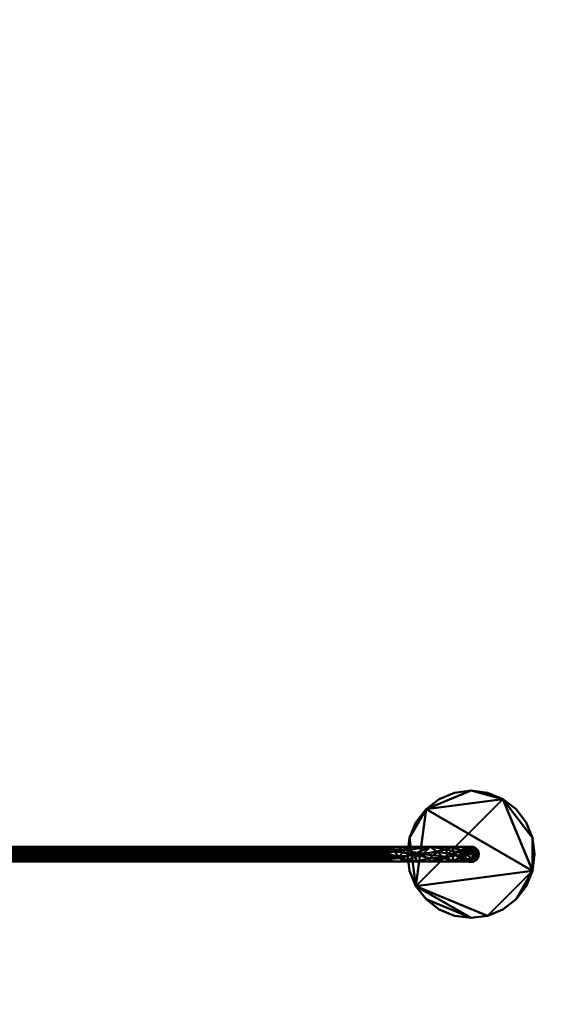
# Model space of a CAD drawing. Header units: millimetres. Extents: x -2000 to 2000, y -2000 to 2000.
# Tile 2 of 2: x 423 to 1012, y -165 to 917. Entities that reach past the tile are written whole.
import ezdxf

# ---------------------------------------------------------------- set-up
doc = ezdxf.new("R2010")
doc.units = ezdxf.units.MM
doc.layers.add('A-CLNG', color=13, linetype='Continuous', lineweight=60)
doc.layers.add('E-LITE-EQPM', color=33, linetype='Continuous', lineweight=40)

msp = doc.modelspace()

# ---------------------------------------------------------------- meshes
at = {"layer": 'A-CLNG'}
mesh = msp.add_polyface(dxfattribs=at)
corners = [(2000, 2000, 4000), (-2000, 2000, 4000), (-2000, -2000, 4000), (2000, -2000, 4000)]
mesh.append_faces([[corners[k] for k in face] for face in [(1, 2, 3, 0)]])
at = {"layer": 'E-LITE-EQPM'}
mesh = msp.add_polyface(dxfattribs=at)
corners = [(850, 0, 4000), (852.4, -18.1, 4000), (859.4, -35, 4000), (870.5, -49.5, 4000), (885, -60.6, 4000), (901.9, -67.6, 4000), (920, -70, 4000), (938.1, -67.6, 4000), (955, -60.6, 4000), (969.5, -49.5, 4000), (980.6, -35, 4000), (987.6, -18.1, 4000), (990, 0, 4000), (987.6, 18.1, 4000), (980.6, 35, 4000), (969.5, 49.5, 4000), (955, 60.6, 4000), (938.1, 67.6, 4000), (920, 70, 4000), (901.9, 67.6, 4000), (885, 60.6, 4000), (870.5, 49.5, 4000), (859.4, 35, 4000), (852.4, 18.1, 4000)]
mesh.append_faces([[corners[k] for k in face] for face in [(11, 9, 10)]], dxfattribs={"vtx0": -1})
mesh.append_faces([[corners[k] for k in face] for face in [(2, 7, 11, 21), (21, 11, 16, 18)]], dxfattribs={"vtx0": -1, "vtx1": -1, "vtx2": -1, "vtx3": -1})
mesh.append_faces([[corners[k] for k in face] for face in [(20, 21, 18, 19)]], dxfattribs={"vtx1": -1})
mesh.append_faces([[corners[k] for k in face] for face in [(2, 3, 6, 7)]], dxfattribs={"vtx1": -1, "vtx3": -1})
mesh.append_faces([[corners[k] for k in face] for face in [(0, 1, 2, 23), (16, 17, 18)]], dxfattribs={"vtx2": -1})
mesh.append_faces([[corners[k] for k in face] for face in [(7, 8, 9, 11), (11, 12, 13, 16), (21, 22, 23, 2)]], dxfattribs={"vtx2": -1, "vtx3": -1})
mesh.append_faces([[corners[k] for k in face] for face in [(3, 4, 5, 6), (13, 14, 15, 16)]], dxfattribs={"vtx3": -1})
mesh = msp.add_polyface(dxfattribs=at)
corners = [(850, 0, 3950), (852.4, 18.1, 3950), (859.4, 35, 3950), (870.5, 49.5, 3950), (885, 60.6, 3950), (901.9, 67.6, 3950), (920, 70, 3950), (938.1, 67.6, 3950), (955, 60.6, 3950), (969.5, 49.5, 3950), (980.6, 35, 3950), (987.6, 18.1, 3950), (990, 0, 3950), (987.6, -18.1, 3950), (980.6, -35, 3950), (969.5, -49.5, 3950), (955, -60.6, 3950), (938.1, -67.6, 3950), (920, -70, 3950), (901.9, -67.6, 3950), (885, -60.6, 3950), (870.5, -49.5, 3950), (859.4, -35, 3950), (852.4, -18.1, 3950)]
mesh.append_faces([[corners[k] for k in face] for face in [(3, 1, 2), (15, 13, 14), (13, 11, 12)]], dxfattribs={"vtx0": -1})
mesh.append_faces([[corners[k] for k in face] for face in [(22, 18, 21)]], dxfattribs={"vtx0": -1, "vtx1": -1})
mesh.append_faces([[corners[k] for k in face] for face in [(3, 8, 22, 1), (8, 11, 13, 22)]], dxfattribs={"vtx0": -1, "vtx1": -1, "vtx2": -1, "vtx3": -1})
mesh.append_faces([[corners[k] for k in face] for face in [(13, 17, 18, 22)]], dxfattribs={"vtx0": -1, "vtx2": -1, "vtx3": -1})
mesh.append_faces([[corners[k] for k in face] for face in [(0, 1, 22, 23)]], dxfattribs={"vtx1": -1})
mesh.append_faces([[corners[k] for k in face] for face in [(9, 10, 11, 8), (4, 5, 6, 3), (19, 20, 21, 18)]], dxfattribs={"vtx2": -1})
mesh.append_faces([[corners[k] for k in face] for face in [(6, 7, 8, 3), (15, 16, 17, 13)]], dxfattribs={"vtx2": -1, "vtx3": -1})
mesh = msp.add_polyface(dxfattribs=at)
corners = [(850, 0, 4000), (852.4, 18.1, 4000), (859.4, 35, 4000), (870.5, 49.5, 4000), (885, 60.6, 4000), (901.9, 67.6, 4000), (920, 70, 4000), (938.1, 67.6, 4000), (955, 60.6, 4000), (969.5, 49.5, 4000), (980.6, 35, 4000), (987.6, 18.1, 4000), (990, 0, 4000), (990, 0, 3950), (987.6, 18.1, 3950), (980.6, 35, 3950), (969.5, 49.5, 3950), (955, 60.6, 3950), (938.1, 67.6, 3950), (920, 70, 3950), (901.9, 67.6, 3950), (885, 60.6, 3950), (870.5, 49.5, 3950), (859.4, 35, 3950), (852.4, 18.1, 3950), (850, 0, 3950)]
mesh.append_faces([[corners[k] for k in face] for face in [(1, 24, 25, 0)]], dxfattribs={"vtx0": -1})
mesh.append_faces([[corners[k] for k in face] for face in [(19, 6, 7, 18), (5, 20, 21, 4), (4, 21, 22, 3), (2, 23, 24, 1), (3, 22, 23, 2)]], dxfattribs={"vtx0": -1, "vtx2": -1})
mesh.append_faces([[corners[k] for k in face] for face in [(13, 14, 11, 12)]], dxfattribs={"vtx1": -1})
mesh.append_faces([[corners[k] for k in face] for face in [(14, 15, 10, 11), (16, 17, 8, 9), (15, 16, 9, 10), (17, 18, 7, 8), (19, 20, 5, 6)]], dxfattribs={"vtx1": -1, "vtx3": -1})
mesh = msp.add_polyface(dxfattribs=at)
corners = [(812, -8, 3540), (812, -7.7, 3542.1), (812, -6.9, 3544), (812, -5.7, 3545.7), (812, -4, 3546.9), (812, -2.1, 3547.7), (812, 0, 3548), (812, 2.1, 3547.7), (812, 4, 3546.9), (812, 5.7, 3545.7), (812, 6.9, 3544), (812, 7.7, 3542.1), (812, 8, 3540), (183, 8, 3540), (183, 7.7, 3542.1), (183, 6.9, 3544), (183, 5.7, 3545.7), (183, 4, 3546.9), (183, 2.1, 3547.7), (183, 0, 3548), (183, -2.1, 3547.7), (183, -4, 3546.9), (183, -5.7, 3545.7), (183, -6.9, 3544), (183, -7.7, 3542.1), (183, -8, 3540)]
mesh.append_faces([[corners[k] for k in face] for face in [(13, 14, 11, 12)]], dxfattribs={"vtx1": -1})
mesh.append_faces([[corners[k] for k in face] for face in [(14, 15, 10, 11), (16, 17, 8, 9), (15, 16, 9, 10), (17, 18, 7, 8), (6, 7, 18, 19), (20, 21, 4, 5), (21, 22, 3, 4), (23, 24, 1, 2), (22, 23, 2, 3), (19, 20, 5, 6)]], dxfattribs={"vtx1": -1, "vtx3": -1})
mesh.append_faces([[corners[k] for k in face] for face in [(24, 25, 0, 1)]], dxfattribs={"vtx3": -1})
mesh = msp.add_polyface(dxfattribs=at)
corners = [(812, 8, 3540), (812, 7.7, 3537.9), (812, 6.9, 3536), (812, 5.7, 3534.3), (812, 4, 3533.1), (812, 2.1, 3532.3), (812, 0, 3532), (812, -2.1, 3532.3), (812, -4, 3533.1), (812, -5.7, 3534.3), (812, -6.9, 3536), (812, -7.7, 3537.9), (812, -8, 3540), (183, -8, 3540), (183, -7.7, 3537.9), (183, -6.9, 3536), (183, -5.7, 3534.3), (183, -4, 3533.1), (183, -2.1, 3532.3), (183, 0, 3532), (183, 2.1, 3532.3), (183, 4, 3533.1), (183, 5.7, 3534.3), (183, 6.9, 3536), (183, 7.7, 3537.9), (183, 8, 3540)]
mesh.append_faces([[corners[k] for k in face] for face in [(11, 14, 15, 10), (9, 16, 17, 8), (10, 15, 16, 9)]], dxfattribs={"vtx0": -1, "vtx2": -1})
mesh.append_faces([[corners[k] for k in face] for face in [(13, 14, 11, 12)]], dxfattribs={"vtx1": -1})
mesh.append_faces([[corners[k] for k in face] for face in [(17, 18, 7, 8), (6, 7, 18, 19), (21, 22, 3, 4), (20, 21, 4, 5), (23, 24, 1, 2), (22, 23, 2, 3), (19, 20, 5, 6)]], dxfattribs={"vtx1": -1, "vtx3": -1})
mesh.append_faces([[corners[k] for k in face] for face in [(24, 25, 0, 1)]], dxfattribs={"vtx3": -1})
mesh = msp.add_polyface(dxfattribs=at)
corners = [(812, -8, 3540), (845.4, -8, 3545.3), (875.5, -8, 3560.6), (899.4, -8, 3584.5), (914.7, -8, 3614.6), (920, -8, 3648), (917.9, -7.7, 3648), (916, -6.9, 3648), (914.3, -5.7, 3648), (913.1, -4, 3648), (912.3, -2.1, 3648), (912, 0, 3648), (912.3, 2.1, 3648), (913.1, 4, 3648), (914.3, 5.7, 3648), (916, 6.9, 3648), (917.9, 7.7, 3648), (920, 8, 3648), (914.7, 8, 3614.6), (899.4, 8, 3584.5), (875.5, 8, 3560.6), (845.4, 8, 3545.3), (812, 8, 3540), (812, 7.7, 3542.1), (812, 6.9, 3544), (812, 5.7, 3545.7), (812, 4, 3546.9), (812, 2.1, 3547.7), (812, 0, 3548), (812, -2.1, 3547.7), (812, -4, 3546.9), (812, -5.7, 3545.7), (812, -6.9, 3544), (812, -7.7, 3542.1), (901.1, 0, 3602.6), (909.7, -3.1, 3623.8), (857.4, 0, 3558.9), (836.2, 3.1, 3550.3), (883, 2.4, 3577), (909, 4.4, 3618.9), (841.1, -4.4, 3551), (874.3, -4.2, 3568.2), (890.6, -4.5, 3584), (860.4, -8, 3553)]
mesh.append_faces([[corners[k] for k in face] for face in [(12, 35, 11), (19, 39, 18), (25, 37, 24), (31, 40, 30), (4, 34, 3), (32, 40, 31)]], dxfattribs={"vtx0": -1, "vtx1": -1})
mesh.append_faces([[corners[k] for k in face] for face in [(39, 15, 18), (39, 34, 35), (19, 34, 39), (34, 38, 42), (41, 38, 36), (36, 40, 43), (36, 43, 41), (37, 21, 24), (42, 38, 41), (20, 36, 38), (3, 34, 42), (40, 37, 29), (39, 35, 12), (1, 40, 32), (41, 2, 42), (34, 4, 35), (35, 4, 7), (36, 21, 37), (40, 36, 37), (19, 38, 34)]], dxfattribs={"vtx0": -1, "vtx1": -1, "vtx2": -1})
mesh.append_faces([[corners[k] for k in face] for face in [(18, 15, 16), (39, 13, 14), (40, 1, 43), (35, 10, 11), (42, 2, 3), (39, 12, 13), (35, 9, 10), (41, 43, 2), (36, 20, 21), (37, 27, 28)]], dxfattribs={"vtx0": -1, "vtx2": -1})
mesh.append_faces([[corners[k] for k in face] for face in [(22, 23, 21)]], dxfattribs={"vtx1": -1})
mesh.append_faces([[corners[k] for k in face] for face in [(14, 15, 39), (8, 9, 35), (6, 7, 4), (7, 8, 35), (25, 26, 37), (28, 29, 37), (23, 24, 21), (19, 20, 38), (32, 33, 1), (26, 27, 37), (29, 30, 40)]], dxfattribs={"vtx1": -1, "vtx2": -1})
mesh.append_faces([[corners[k] for k in face] for face in [(16, 17, 18), (4, 5, 6), (33, 0, 1)]], dxfattribs={"vtx2": -1})
mesh = msp.add_polyface(dxfattribs=at)
corners = [(812, 8, 3540), (845.4, 8, 3545.3), (875.5, 8, 3560.6), (899.4, 8, 3584.5), (914.7, 8, 3614.6), (920, 8, 3648), (922.1, 7.7, 3648), (924, 6.9, 3648), (925.7, 5.7, 3648), (926.9, 4, 3648), (927.7, 2.1, 3648), (928, 0, 3648), (927.7, -2.1, 3648), (926.9, -4, 3648), (925.7, -5.7, 3648), (924, -6.9, 3648), (922.1, -7.7, 3648), (920, -8, 3648), (914.7, -8, 3614.6), (899.4, -8, 3584.5), (875.5, -8, 3560.6), (845.4, -8, 3545.3), (812, -8, 3540), (812, -7.7, 3537.9), (812, -6.9, 3536), (812, -5.7, 3534.3), (812, -4, 3533.1), (812, -2.1, 3532.3), (812, 0, 3532), (812, 2.1, 3532.3), (812, 4, 3533.1), (812, 5.7, 3534.3), (812, 6.9, 3536), (812, 7.7, 3537.9), (914.2, 0, 3593.1), (924, 2.4, 3619.3), (866.9, 0, 3545.8), (840.7, -2.4, 3536), (893.6, -2.9, 3566.4), (920.8, -4.6, 3612), (848, 4.6, 3539.2), (892.7, 5.2, 3567.3)]
mesh.append_faces([[corners[k] for k in face] for face in [(6, 4, 5)]], dxfattribs={"vtx0": -1})
mesh.append_faces([[corners[k] for k in face] for face in [(15, 39, 14), (16, 39, 15), (14, 39, 13), (20, 38, 19), (12, 35, 11), (7, 35, 6), (8, 35, 7), (13, 35, 12), (2, 40, 1), (19, 39, 18), (21, 36, 20), (33, 40, 32), (32, 40, 31), (31, 40, 30)]], dxfattribs={"vtx0": -1, "vtx1": -1})
mesh.append_faces([[corners[k] for k in face] for face in [(35, 39, 34), (21, 23, 37), (39, 16, 18), (4, 6, 35), (20, 36, 38), (39, 35, 13), (41, 36, 2), (40, 37, 30), (34, 4, 35), (36, 21, 37), (34, 39, 19), (19, 38, 34), (2, 36, 40), (40, 33, 1), (36, 41, 38), (40, 36, 37), (34, 38, 41), (34, 41, 3)]], dxfattribs={"vtx0": -1, "vtx1": -1, "vtx2": -1})
mesh.append_faces([[corners[k] for k in face] for face in [(35, 10, 11), (37, 23, 24), (37, 25, 26), (37, 24, 25), (37, 29, 30)]], dxfattribs={"vtx0": -1, "vtx2": -1})
mesh.append_faces([[corners[k] for k in face] for face in [(17, 18, 16), (0, 1, 33)]], dxfattribs={"vtx1": -1})
mesh.append_faces([[corners[k] for k in face] for face in [(8, 9, 35), (9, 10, 35), (27, 28, 37), (28, 29, 37), (2, 3, 41), (26, 27, 37), (3, 4, 34)]], dxfattribs={"vtx1": -1, "vtx2": -1})
mesh.append_faces([[corners[k] for k in face] for face in [(21, 22, 23)]], dxfattribs={"vtx2": -1})
mesh = msp.add_polyface(dxfattribs=at)
corners = [(990, 0, 4000), (987.6, -18.1, 4000), (980.6, -35, 4000), (969.5, -49.5, 4000), (955, -60.6, 4000), (938.1, -67.6, 4000), (920, -70, 4000), (901.9, -67.6, 4000), (885, -60.6, 4000), (870.5, -49.5, 4000), (859.4, -35, 4000), (852.4, -18.1, 4000), (850, 0, 4000), (850, 0, 3950), (852.4, -18.1, 3950), (859.4, -35, 3950), (870.5, -49.5, 3950), (885, -60.6, 3950), (901.9, -67.6, 3950), (920, -70, 3950), (938.1, -67.6, 3950), (955, -60.6, 3950), (969.5, -49.5, 3950), (980.6, -35, 3950), (987.6, -18.1, 3950), (990, 0, 3950)]
mesh.append_faces([[corners[k] for k in face] for face in [(1, 24, 25, 0)]], dxfattribs={"vtx0": -1})
mesh.append_faces([[corners[k] for k in face] for face in [(5, 20, 21, 4), (4, 21, 22, 3), (2, 23, 24, 1), (3, 22, 23, 2)]], dxfattribs={"vtx0": -1, "vtx2": -1})
mesh.append_faces([[corners[k] for k in face] for face in [(13, 14, 11, 12)]], dxfattribs={"vtx1": -1})
mesh.append_faces([[corners[k] for k in face] for face in [(14, 15, 10, 11), (16, 17, 8, 9), (15, 16, 9, 10), (17, 18, 7, 8), (6, 7, 18, 19), (19, 20, 5, 6)]], dxfattribs={"vtx1": -1, "vtx3": -1})
mesh = msp.add_polyface(dxfattribs=at)
corners = [(911.5, 0, 3950), (911.8, -2.2, 3950), (912.6, -4.3, 3950), (914, -6, 3950), (915.7, -7.4, 3950), (917.8, -8.2, 3950), (920, -8.5, 3950), (922.2, -8.2, 3950), (924.2, -7.4, 3950), (926, -6, 3950), (927.4, -4.3, 3950), (928.2, -2.2, 3950), (928.5, 0, 3950), (928.2, 2.2, 3950), (927.4, 4.3, 3950), (926, 6, 3950), (924.2, 7.4, 3950), (922.2, 8.2, 3950), (920, 8.5, 3950), (917.8, 8.2, 3950), (915.7, 7.4, 3950), (914, 6, 3950), (912.6, 4.3, 3950), (911.8, 2.2, 3950)]
mesh.append_faces([[corners[k] for k in face] for face in [(10, 7, 8, 9)]], dxfattribs={"vtx0": -1})
mesh.append_faces([[corners[k] for k in face] for face in [(23, 19, 22), (0, 3, 23)]], dxfattribs={"vtx0": -1, "vtx1": -1})
mesh.append_faces([[corners[k] for k in face] for face in [(11, 4, 7, 10), (4, 11, 23, 3)]], dxfattribs={"vtx0": -1, "vtx1": -1, "vtx2": -1})
mesh.append_faces([[corners[k] for k in face] for face in [(13, 14, 19, 23)]], dxfattribs={"vtx1": -1, "vtx2": -1, "vtx3": -1})
mesh.append_faces([[corners[k] for k in face] for face in [(20, 21, 22, 19)]], dxfattribs={"vtx2": -1})
mesh.append_faces([[corners[k] for k in face] for face in [(11, 12, 13, 23), (14, 15, 16, 19)]], dxfattribs={"vtx2": -1, "vtx3": -1})
mesh.append_faces([[corners[k] for k in face] for face in [(4, 5, 6, 7), (0, 1, 2, 3), (16, 17, 18, 19)]], dxfattribs={"vtx3": -1})
mesh = msp.add_polyface(dxfattribs=at)
corners = [(911.5, 0, 3890), (911.8, 2.2, 3890), (912.6, 4.3, 3890), (914, 6, 3890), (915.7, 7.4, 3890), (917.8, 8.2, 3890), (920, 8.5, 3890), (922.2, 8.2, 3890), (924.2, 7.4, 3890), (926, 6, 3890), (927.4, 4.3, 3890), (928.2, 2.2, 3890), (928.5, 0, 3890), (928.2, -2.2, 3890), (927.4, -4.3, 3890), (926, -6, 3890), (924.2, -7.4, 3890), (922.2, -8.2, 3890), (920, -8.5, 3890), (917.8, -8.2, 3890), (915.7, -7.4, 3890), (914, -6, 3890), (912.6, -4.3, 3890), (911.8, -2.2, 3890)]
mesh.append_faces([[corners[k] for k in face] for face in [(16, 14, 15), (0, 22, 23)]], dxfattribs={"vtx0": -1})
mesh.append_faces([[corners[k] for k in face] for face in [(10, 5, 8, 9), (21, 1, 20)]], dxfattribs={"vtx0": -1, "vtx1": -1})
mesh.append_faces([[corners[k] for k in face] for face in [(20, 1, 13, 17)]], dxfattribs={"vtx0": -1, "vtx1": -1, "vtx2": -1, "vtx3": -1})
mesh.append_faces([[corners[k] for k in face] for face in [(17, 13, 14, 16)]], dxfattribs={"vtx0": -1, "vtx2": -1})
mesh.append_faces([[corners[k] for k in face] for face in [(1, 10, 11, 13)]], dxfattribs={"vtx0": -1, "vtx2": -1, "vtx3": -1})
mesh.append_faces([[corners[k] for k in face] for face in [(1, 2, 5, 10)]], dxfattribs={"vtx1": -1, "vtx2": -1, "vtx3": -1})
mesh.append_faces([[corners[k] for k in face] for face in [(0, 1, 21, 22)]], dxfattribs={"vtx1": -1, "vtx3": -1})
mesh.append_faces([[corners[k] for k in face] for face in [(6, 7, 8, 5), (18, 19, 20, 17), (11, 12, 13)]], dxfattribs={"vtx2": -1})
mesh.append_faces([[corners[k] for k in face] for face in [(2, 3, 4, 5)]], dxfattribs={"vtx3": -1})
mesh = msp.add_polyface(dxfattribs=at)
corners = [(911.5, 0, 3950), (911.8, 2.2, 3950), (912.6, 4.3, 3950), (914, 6, 3950), (915.7, 7.4, 3950), (917.8, 8.2, 3950), (920, 8.5, 3950), (922.2, 8.2, 3950), (924.2, 7.4, 3950), (926, 6, 3950), (927.4, 4.3, 3950), (928.2, 2.2, 3950), (928.5, 0, 3950), (928.5, 0, 3890), (928.2, 2.2, 3890), (927.4, 4.3, 3890), (926, 6, 3890), (924.2, 7.4, 3890), (922.2, 8.2, 3890), (920, 8.5, 3890), (917.8, 8.2, 3890), (915.7, 7.4, 3890), (914, 6, 3890), (912.6, 4.3, 3890), (911.8, 2.2, 3890), (911.5, 0, 3890)]
mesh.append_faces([[corners[k] for k in face] for face in [(13, 14, 11, 12), (0, 1, 24, 25)]], dxfattribs={"vtx1": -1})
mesh.append_faces([[corners[k] for k in face] for face in [(14, 15, 10, 11), (16, 17, 8, 9), (15, 16, 9, 10), (17, 18, 7, 8), (6, 7, 18, 19), (19, 20, 5, 6), (20, 21, 4, 5), (22, 23, 2, 3), (21, 22, 3, 4), (23, 24, 1, 2)]], dxfattribs={"vtx1": -1, "vtx3": -1})
mesh = msp.add_polyface(dxfattribs=at)
corners = [(928.5, 0, 3950), (928.2, -2.2, 3950), (927.4, -4.3, 3950), (926, -6, 3950), (924.2, -7.4, 3950), (922.2, -8.2, 3950), (920, -8.5, 3950), (917.8, -8.2, 3950), (915.7, -7.4, 3950), (914, -6, 3950), (912.6, -4.3, 3950), (911.8, -2.2, 3950), (911.5, 0, 3950), (911.5, 0, 3890), (911.8, -2.2, 3890), (912.6, -4.3, 3890), (914, -6, 3890), (915.7, -7.4, 3890), (917.8, -8.2, 3890), (920, -8.5, 3890), (922.2, -8.2, 3890), (924.2, -7.4, 3890), (926, -6, 3890), (927.4, -4.3, 3890), (928.2, -2.2, 3890), (928.5, 0, 3890)]
mesh.append_faces([[corners[k] for k in face] for face in [(13, 14, 11, 12), (0, 1, 24, 25)]], dxfattribs={"vtx1": -1})
mesh.append_faces([[corners[k] for k in face] for face in [(14, 15, 10, 11), (16, 17, 8, 9), (15, 16, 9, 10), (17, 18, 7, 8), (6, 7, 18, 19), (19, 20, 5, 6), (20, 21, 4, 5), (22, 23, 2, 3), (21, 22, 3, 4), (23, 24, 1, 2)]], dxfattribs={"vtx1": -1, "vtx3": -1})
mesh = msp.add_polyface(dxfattribs=at)
corners = [(920, 8, 3890), (917.9, 7.7, 3890), (916, 6.9, 3890), (914.3, 5.7, 3890), (913.1, 4, 3890), (912.3, 2.1, 3890), (912, 0, 3890), (912.3, -2.1, 3890), (913.1, -4, 3890), (914.3, -5.7, 3890), (916, -6.9, 3890), (917.9, -7.7, 3890), (920, -8, 3890), (922.1, -7.7, 3890), (924, -6.9, 3890), (925.7, -5.7, 3890), (926.9, -4, 3890), (927.7, -2.1, 3890), (928, 0, 3890), (927.7, 2.1, 3890), (926.9, 4, 3890), (925.7, 5.7, 3890), (924, 6.9, 3890), (922.1, 7.7, 3890)]
mesh.append_faces([[corners[k] for k in face] for face in [(13, 11, 12)]], dxfattribs={"vtx0": -1})
mesh.append_faces([[corners[k] for k in face] for face in [(0, 6, 18, 21), (9, 15, 18, 6)]], dxfattribs={"vtx0": -1, "vtx1": -1, "vtx2": -1, "vtx3": -1})
mesh.append_faces([[corners[k] for k in face] for face in [(23, 0, 21, 22), (17, 18, 15, 16)]], dxfattribs={"vtx1": -1})
mesh.append_faces([[corners[k] for k in face] for face in [(0, 1, 4)]], dxfattribs={"vtx1": -1, "vtx2": -1})
mesh.append_faces([[corners[k] for k in face] for face in [(19, 20, 21, 18), (2, 3, 4, 1), (7, 8, 9, 6)]], dxfattribs={"vtx2": -1})
mesh.append_faces([[corners[k] for k in face] for face in [(4, 5, 6, 0), (13, 14, 15, 9), (9, 10, 11, 13)]], dxfattribs={"vtx2": -1, "vtx3": -1})
mesh = msp.add_polyface(dxfattribs=at)
corners = [(920, -8, 3890), (917.9, -7.7, 3890), (916, -6.9, 3890), (914.3, -5.7, 3890), (913.1, -4, 3890), (912.3, -2.1, 3890), (912, 0, 3890), (912.3, 2.1, 3890), (913.1, 4, 3890), (914.3, 5.7, 3890), (916, 6.9, 3890), (917.9, 7.7, 3890), (920, 8, 3890), (920, 8, 3648), (917.9, 7.7, 3648), (916, 6.9, 3648), (914.3, 5.7, 3648), (913.1, 4, 3648), (912.3, 2.1, 3648), (912, 0, 3648), (912.3, -2.1, 3648), (913.1, -4, 3648), (914.3, -5.7, 3648), (916, -6.9, 3648), (917.9, -7.7, 3648), (920, -8, 3648)]
mesh.append_faces([[corners[k] for k in face] for face in [(11, 14, 15, 10)]], dxfattribs={"vtx0": -1, "vtx2": -1})
mesh.append_faces([[corners[k] for k in face] for face in [(17, 18, 7, 8), (16, 17, 8, 9), (15, 16, 9, 10), (6, 7, 18, 19), (20, 21, 4, 5), (21, 22, 3, 4), (23, 24, 1, 2), (22, 23, 2, 3), (19, 20, 5, 6)]], dxfattribs={"vtx1": -1, "vtx3": -1})
mesh.append_faces([[corners[k] for k in face] for face in [(12, 13, 14, 11)]], dxfattribs={"vtx2": -1})
mesh.append_faces([[corners[k] for k in face] for face in [(24, 25, 0, 1)]], dxfattribs={"vtx3": -1})
mesh = msp.add_polyface(dxfattribs=at)
corners = [(920, 8, 3890), (922.1, 7.7, 3890), (924, 6.9, 3890), (925.7, 5.7, 3890), (926.9, 4, 3890), (927.7, 2.1, 3890), (928, 0, 3890), (927.7, -2.1, 3890), (926.9, -4, 3890), (925.7, -5.7, 3890), (924, -6.9, 3890), (922.1, -7.7, 3890), (920, -8, 3890), (920, -8, 3648), (922.1, -7.7, 3648), (924, -6.9, 3648), (925.7, -5.7, 3648), (926.9, -4, 3648), (927.7, -2.1, 3648), (928, 0, 3648), (927.7, 2.1, 3648), (926.9, 4, 3648), (925.7, 5.7, 3648), (924, 6.9, 3648), (922.1, 7.7, 3648), (920, 8, 3648)]
mesh.append_faces([[corners[k] for k in face] for face in [(8, 17, 18, 7), (19, 6, 7, 18)]], dxfattribs={"vtx0": -1, "vtx2": -1})
mesh.append_faces([[corners[k] for k in face] for face in [(14, 15, 10, 11), (16, 17, 8, 9), (15, 16, 9, 10), (21, 22, 3, 4), (20, 21, 4, 5), (23, 24, 1, 2), (22, 23, 2, 3), (19, 20, 5, 6)]], dxfattribs={"vtx1": -1, "vtx3": -1})
mesh.append_faces([[corners[k] for k in face] for face in [(12, 13, 14, 11)]], dxfattribs={"vtx2": -1})
mesh.append_faces([[corners[k] for k in face] for face in [(24, 25, 0, 1)]], dxfattribs={"vtx3": -1})

doc.saveas('drawing.dxf')
